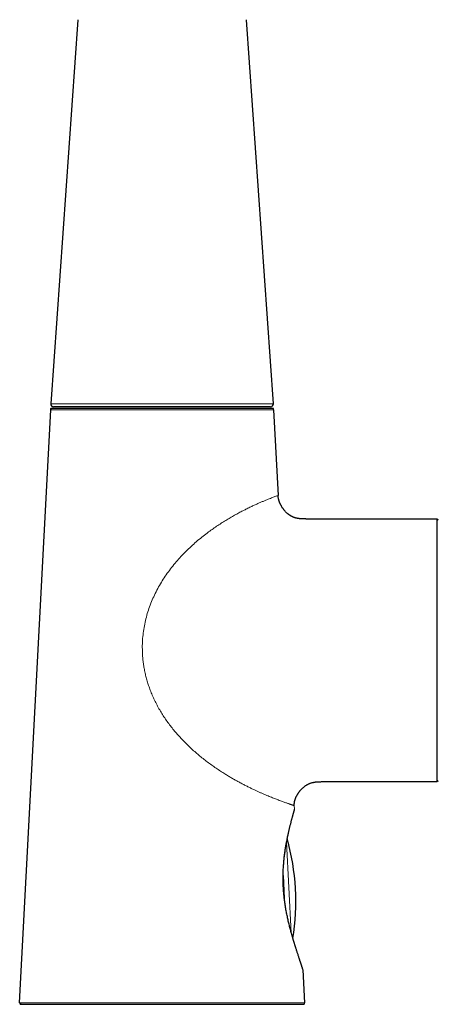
# Model space of a CAD drawing. Header units: millimetres. Extents: x 8 to 837, y 12 to 852.
# Tile 15 of 26: x 381 to 459, y 504 to 686. Entities that reach past the tile are written whole.
import ezdxf

# ---------------------------------------------------------------- set-up
doc = ezdxf.new("R2010")
doc.units = ezdxf.units.MM

msp = doc.modelspace()

# ---------------------------------------------------------------- linework, layer by layer
at = {"color": 7, "linetype": 'Continuous', "lineweight": 30}
for p, q in [((391.96, 686.13), (387, 615.23)), ((428.11, 615.23), (423.15, 686.13)), ((387.06, 614.4), (387.05, 614.4)), ((427.61, 614.7), (387.5, 614.7)), ((381.24, 504.66), (386.97, 614.14)), ((386.97, 614.15), (386.97, 614.14)), ((386.97, 614.14), (387, 614.14)), ((428.13, 614.14), (428.16, 614.14)), ((428.16, 614.14), (428.99, 598.33)), ((434.13, 593.99), (458.36, 593.99)), ((458.36, 545.49), (458.36, 593.99)), ((437.19, 545.49), (458.36, 545.49)), ((432.01, 540.35), (432, 540.37)), ((429.91, 528.17), (430.13, 523.95)), ((433.56, 510.84), (433.55, 510.86)), ((433.56, 510.78), (433.88, 504.67)), ((381.49, 504.4), (381.47, 504.4)), ((386.11, 504.4), (429.01, 504.4)), ((433.87, 504.67), (433.88, 504.67))]:
    msp.add_line(p, q, dxfattribs=at)
at = {"color": 8, "linetype": 'Continuous', "lineweight": 0}
for p, q in [((428.11, 615.23), (387, 615.23)), ((428.16, 614.14), (428.14, 614.14)), ((428.99, 598.33), (428.98, 598.33)), ((437.19, 545.49), (437.19, 545.5)), ((432.02, 540.41), (431.98, 541.06)), ((432.02, 540.41), (432, 540.35)), ((432.01, 540.33), (432.01, 540.34)), ((430.55, 534.32), (431.43, 517.6))]:
    msp.add_line(p, q, dxfattribs=at)
at = {"color": 7, "linetype": 'Continuous', "lineweight": 30, "flags": 128}
msp.add_lwpolyline([(432.01, 540.34), (432.02, 540.36), (432.02, 540.41)], dxfattribs=at)
at = {"color": 7, "linetype": 'Continuous', "lineweight": 30}
for centre, radius, start, end in [((387.5, 615.2), 0.5, 176, 270), ((427.61, 615.2), 0.5, 270, 4), ((458.51, 593.72), 0.15, 58.2338, 180), ((458.51, 545.75), 0.15, 180, 301.7662), ((389.27, 523.31), 43, 350.9175, 15.6889)]:
    msp.add_arc(centre, radius, start, end, dxfattribs=at)
for points, knots in [([(387.06, 614.4), (387.05, 614.38), (387.02, 614.34), (386.99, 614.27), (386.98, 614.21), (386.97, 614.16), (386.97, 614.14)], [0, 0, 0, 0, 0.261823, 0.517096, 0.763709, 1, 1, 1, 1]), ([(386.97, 614.14), (386.97, 614.17), (386.97, 614.21), (386.99, 614.27), (387.01, 614.34), (387.04, 614.38), (387.05, 614.4)], [0, 0, 0, 0, 0.236456, 0.483097, 0.738298, 1, 1, 1, 1]), ([(387.06, 614.4), (387.06, 614.4), (387.06, 614.4), (387.07, 614.4), (387.1, 614.4), (387.15, 614.4), (387.2, 614.4), (387.27, 614.4), (387.35, 614.4), (387.44, 614.4), (387.54, 614.4), (387.66, 614.4), (387.79, 614.4), (387.93, 614.4), (388.08, 614.4), (388.25, 614.4), (388.42, 614.4), (388.61, 614.4), (388.81, 614.4), (389.02, 614.4), (389.24, 614.4), (389.47, 614.4), (389.72, 614.4), (389.97, 614.4), (390.23, 614.4), (390.5, 614.4), (390.8, 614.4), (391.13, 614.4), (391.49, 614.4), (391.86, 614.4), (392.25, 614.4), (392.65, 614.4), (393.04, 614.4), (393.42, 614.4), (393.79, 614.4), (394.17, 614.4), (394.56, 614.4), (394.95, 614.4), (395.34, 614.4), (395.75, 614.4), (396.16, 614.4), (396.58, 614.4), (397, 614.4), (397.44, 614.4), (397.88, 614.4), (398.33, 614.4), (398.79, 614.4), (399.25, 614.4), (399.71, 614.4), (400.18, 614.4), (400.66, 614.4), (401.13, 614.4), (401.62, 614.4), (402.1, 614.4), (402.58, 614.4), (403.06, 614.4), (403.55, 614.4), (404.04, 614.4), (404.54, 614.4), (405.04, 614.4), (405.54, 614.4), (406.05, 614.4), (406.55, 614.4), (407.06, 614.4), (407.56, 614.4), (408.07, 614.4), (408.58, 614.4), (409.08, 614.4), (409.58, 614.4), (410.08, 614.4), (410.58, 614.4), (411.07, 614.4), (411.55, 614.4), (412.04, 614.4), (412.53, 614.4), (413.02, 614.4), (413.51, 614.4), (413.99, 614.4), (414.47, 614.4), (414.94, 614.4), (415.41, 614.4), (415.88, 614.4), (416.34, 614.4), (416.79, 614.4), (417.24, 614.4), (417.68, 614.4), (418.11, 614.4), (418.53, 614.4), (418.95, 614.4), (419.39, 614.4), (419.84, 614.4), (420.31, 614.4), (420.77, 614.4), (421.21, 614.4), (421.65, 614.4), (422.05, 614.4), (422.42, 614.4), (422.77, 614.4), (423.1, 614.4), (423.43, 614.4), (423.74, 614.4), (424.04, 614.4), (424.33, 614.4), (424.62, 614.4), (424.89, 614.4), (425.15, 614.4), (425.41, 614.4), (425.65, 614.4), (425.89, 614.4), (426.11, 614.4), (426.32, 614.4), (426.52, 614.4), (426.71, 614.4), (426.88, 614.4), (427.05, 614.4), (427.2, 614.4), (427.34, 614.4), (427.47, 614.4), (427.58, 614.4), (427.68, 614.4), (427.78, 614.4), (427.86, 614.4), (427.92, 614.4), (427.98, 614.4), (428.02, 614.4), (428.06, 614.4), (428.08, 614.4), (428.08, 614.4), (428.08, 614.4)], [0, 0, 0, 0, 0.000025, 0.007923, 0.015815, 0.023704, 0.031597, 0.039355, 0.047126, 0.054913, 0.062675, 0.070591, 0.078508, 0.086432, 0.094374, 0.102298, 0.110207, 0.118107, 0.125977, 0.133865, 0.141776, 0.149713, 0.157621, 0.16538, 0.173137, 0.180897, 0.188672, 0.197912, 0.207141, 0.216365, 0.225592, 0.234831, 0.244089, 0.252008, 0.259912, 0.267807, 0.275697, 0.283587, 0.29134, 0.299102, 0.306878, 0.314656, 0.322579, 0.330491, 0.338398, 0.346305, 0.354216, 0.362137, 0.370072, 0.377991, 0.385896, 0.39379, 0.40168, 0.40957, 0.417323, 0.425086, 0.432862, 0.440642, 0.448565, 0.456478, 0.464386, 0.472292, 0.480203, 0.488123, 0.496056, 0.503977, 0.511884, 0.519779, 0.527669, 0.535559, 0.543311, 0.551072, 0.558845, 0.566619, 0.574539, 0.582449, 0.590356, 0.598263, 0.606176, 0.6141, 0.622039, 0.629965, 0.637874, 0.645772, 0.653662, 0.661551, 0.669302, 0.677059, 0.684829, 0.692609, 0.701852, 0.711082, 0.720306, 0.729533, 0.738769, 0.748022, 0.755939, 0.763842, 0.771736, 0.779625, 0.787515, 0.795269, 0.803034, 0.810812, 0.818592, 0.826516, 0.834429, 0.842337, 0.850243, 0.858154, 0.866073, 0.874006, 0.881915, 0.889812, 0.897702, 0.905591, 0.913482, 0.92124, 0.929009, 0.936795, 0.944583, 0.952513, 0.96043, 0.96834, 0.976247, 0.984156, 0.992072, 1, 1, 1, 1]), ([(428.16, 614.14), (428.16, 614.16), (428.15, 614.21), (428.13, 614.27), (428.11, 614.34), (428.08, 614.38), (428.07, 614.4)], [0, 0, 0, 0, 0.236288, 0.482901, 0.738176, 1, 1, 1, 1]), ([(434.14, 593.99), (434.09, 593.99), (434, 593.99), (433.87, 593.99), (433.75, 593.99), (433.65, 593.99), (433.57, 593.99), (433.5, 593.99), (433.44, 594), (433.39, 594), (433.36, 594), (433.34, 594), (433.32, 594), (433.29, 594), (433.26, 594.01), (433.22, 594.01), (433.15, 594.01), (433.05, 594.02), (432.94, 594.03), (432.81, 594.05), (432.69, 594.07), (432.57, 594.09), (432.45, 594.11), (432.34, 594.14), (432.22, 594.17), (432.1, 594.21), (431.98, 594.25), (431.86, 594.29), (431.75, 594.33), (431.65, 594.38), (431.56, 594.42), (431.48, 594.46), (431.4, 594.5), (431.34, 594.54), (431.28, 594.57), (431.21, 594.61), (431.13, 594.67), (431.04, 594.73), (430.93, 594.8), (430.82, 594.89), (430.69, 595), (430.56, 595.12), (430.42, 595.25), (430.29, 595.4), (430.17, 595.53), (430.07, 595.66), (429.98, 595.77), (429.9, 595.88), (429.82, 596), (429.74, 596.12), (429.67, 596.25), (429.59, 596.38), (429.52, 596.5), (429.47, 596.62), (429.41, 596.72), (429.37, 596.82), (429.33, 596.91), (429.29, 597), (429.26, 597.07), (429.24, 597.14), (429.22, 597.19), (429.19, 597.27), (429.16, 597.36), (429.13, 597.47), (429.1, 597.59), (429.07, 597.71), (429.04, 597.85), (429.01, 598), (429, 598.17), (428.99, 598.28), (428.99, 598.33)], [0, 0, 0, 0, 0.018803, 0.035742, 0.050811, 0.064012, 0.075352, 0.084839, 0.092482, 0.097998, 0.101896, 0.104653, 0.107648, 0.110974, 0.114626, 0.118494, 0.129843, 0.142234, 0.158238, 0.175078, 0.192653, 0.208129, 0.224112, 0.240593, 0.257569, 0.274601, 0.290628, 0.308199, 0.324379, 0.339196, 0.352672, 0.365033, 0.376036, 0.385689, 0.394445, 0.403851, 0.417354, 0.432207, 0.448411, 0.468463, 0.49025, 0.51364, 0.538475, 0.56472, 0.592306, 0.610246, 0.628636, 0.647432, 0.666584, 0.686017, 0.704778, 0.725337, 0.744249, 0.761563, 0.777336, 0.791913, 0.805029, 0.816764, 0.827193, 0.836393, 0.844433, 0.851898, 0.866286, 0.881896, 0.89841, 0.915485, 0.932784, 0.955325, 0.977539, 1, 1, 1, 1]), ([(431.98, 541.06), (431.98, 541.11), (431.98, 541.19), (431.97, 541.32), (431.98, 541.44), (431.99, 541.56), (432, 541.66), (432.02, 541.76), (432.04, 541.84), (432.05, 541.9), (432.07, 541.96), (432.08, 542.02), (432.1, 542.08), (432.12, 542.13), (432.14, 542.19), (432.16, 542.27), (432.19, 542.34), (432.21, 542.39), (432.22, 542.43), (432.24, 542.47), (432.25, 542.5), (432.27, 542.54), (432.28, 542.57), (432.29, 542.6), (432.31, 542.63), (432.32, 542.66), (432.33, 542.69), (432.35, 542.73), (432.37, 542.76), (432.38, 542.79), (432.41, 542.84), (432.44, 542.9), (432.47, 542.97), (432.51, 543.04), (432.56, 543.11), (432.6, 543.19), (432.65, 543.26), (432.7, 543.35), (432.76, 543.44), (432.83, 543.54), (432.9, 543.63), (432.98, 543.73), (433.05, 543.83), (433.13, 543.92), (433.22, 544.02), (433.32, 544.13), (433.44, 544.25), (433.58, 544.38), (433.72, 544.5), (433.86, 544.61), (434, 544.71), (434.14, 544.81), (434.29, 544.9), (434.45, 544.99), (434.62, 545.07), (434.8, 545.15), (434.98, 545.22), (435.17, 545.28), (435.35, 545.33), (435.51, 545.36), (435.64, 545.39), (435.77, 545.41), (435.88, 545.43), (435.98, 545.44), (436.05, 545.45), (436.13, 545.45), (436.19, 545.46), (436.24, 545.46), (436.28, 545.46), (436.31, 545.47), (436.33, 545.47), (436.35, 545.47), (436.39, 545.47), (436.45, 545.47), (436.51, 545.48), (436.59, 545.48), (436.69, 545.48), (436.79, 545.48), (436.91, 545.49), (437.05, 545.49), (437.14, 545.49), (437.19, 545.49)], [0, 0, 0, 0, 0.016341, 0.031982, 0.047204, 0.06193, 0.075879, 0.088678, 0.098437, 0.10684, 0.114509, 0.121965, 0.129204, 0.136229, 0.143047, 0.154527, 0.165581, 0.172836, 0.180101, 0.187481, 0.195059, 0.202255, 0.208908, 0.213623, 0.218174, 0.222637, 0.227093, 0.231619, 0.236293, 0.241183, 0.24635, 0.255982, 0.266761, 0.278817, 0.292234, 0.306935, 0.321608, 0.335953, 0.352347, 0.36846, 0.384378, 0.400188, 0.41597, 0.431799, 0.447744, 0.463707, 0.488538, 0.512413, 0.535286, 0.55713, 0.578056, 0.59941, 0.621563, 0.644534, 0.668353, 0.693175, 0.717624, 0.743385, 0.77052, 0.78718, 0.804356, 0.821479, 0.837122, 0.847925, 0.857813, 0.866774, 0.8748, 0.881862, 0.887391, 0.889487, 0.891392, 0.894687, 0.899645, 0.906273, 0.914578, 0.924568, 0.936249, 0.949631, 0.964717, 0.981508, 1, 1, 1, 1]), ([(433.56, 510.84), (433.55, 510.85), (433.55, 510.87), (433.54, 510.91), (433.52, 510.95), (433.51, 511.01), (433.49, 511.07), (433.47, 511.13), (433.46, 511.17), (433.44, 511.22), (433.42, 511.27), (433.41, 511.32), (433.39, 511.36), (433.38, 511.41), (433.36, 511.45), (433.35, 511.49), (433.34, 511.53), (433.33, 511.57), (433.31, 511.61), (433.3, 511.65), (433.29, 511.69), (433.27, 511.75), (433.24, 511.82), (433.21, 511.91), (433.18, 512.01), (433.14, 512.12), (433.11, 512.22), (433.07, 512.33), (433.03, 512.44), (433, 512.56), (432.96, 512.68), (432.91, 512.81), (432.86, 512.97), (432.79, 513.18), (432.71, 513.43), (432.62, 513.69), (432.53, 513.96), (432.45, 514.23), (432.36, 514.51), (432.28, 514.74), (432.22, 514.93), (432.17, 515.08), (432.13, 515.23), (432.08, 515.38), (432.04, 515.53), (432, 515.66), (431.96, 515.76), (431.94, 515.85), (431.91, 515.93), (431.89, 515.99), (431.88, 516.04), (431.87, 516.08), (431.86, 516.11), (431.85, 516.14), (431.84, 516.17), (431.84, 516.19), (431.83, 516.21), (431.82, 516.23), (431.81, 516.26), (431.8, 516.29), (431.79, 516.33), (431.78, 516.38), (431.76, 516.44), (431.73, 516.52), (431.71, 516.62), (431.68, 516.72), (431.65, 516.83), (431.61, 516.94), (431.58, 517.07), (431.54, 517.19), (431.49, 517.39), (431.41, 517.67), (431.31, 518.02), (431.21, 518.39), (431.12, 518.77), (431.02, 519.16), (430.92, 519.56), (430.83, 519.96), (430.74, 520.37), (430.65, 520.79), (430.56, 521.22), (430.48, 521.64), (430.41, 522.07), (430.34, 522.5), (430.27, 522.92), (430.21, 523.35), (430.16, 523.77), (430.11, 524.19), (430.06, 524.61), (430.02, 525.03), (429.99, 525.46), (429.96, 525.9), (429.94, 526.36), (429.92, 526.81), (429.91, 527.25), (429.91, 527.69), (429.91, 528.13), (429.92, 528.56), (429.93, 528.97), (429.95, 529.37), (429.97, 529.76), (430, 530.15), (430.03, 530.54), (430.07, 530.94), (430.11, 531.35), (430.16, 531.76), (430.21, 532.16), (430.26, 532.56), (430.32, 532.95), (430.38, 533.34), (430.45, 533.73), (430.52, 534.13), (430.59, 534.53), (430.67, 534.92), (430.75, 535.31), (430.82, 535.66), (430.89, 535.97), (430.96, 536.26), (431.02, 536.54), (431.08, 536.81), (431.15, 537.08), (431.21, 537.34), (431.28, 537.59), (431.34, 537.84), (431.4, 538.08), (431.46, 538.3), (431.52, 538.53), (431.58, 538.73), (431.63, 538.93), (431.68, 539.1), (431.72, 539.25), (431.75, 539.37), (431.78, 539.48), (431.81, 539.59), (431.84, 539.69), (431.87, 539.79), (431.89, 539.88), (431.92, 539.96), (431.94, 540.03), (431.95, 540.09), (431.97, 540.14), (431.98, 540.18), (431.99, 540.21), (432, 540.24), (432, 540.26), (432.01, 540.29), (432.01, 540.32), (432.01, 540.33)], [0, 0, 0, 0, 0.009274, 0.01874, 0.028402, 0.038262, 0.048322, 0.053968, 0.059357, 0.064476, 0.069325, 0.073903, 0.07821, 0.082246, 0.085555, 0.088657, 0.091551, 0.094243, 0.096947, 0.099785, 0.102758, 0.105864, 0.111017, 0.1165, 0.122313, 0.128454, 0.13378, 0.139316, 0.14489, 0.150457, 0.156018, 0.161573, 0.167121, 0.177275, 0.187404, 0.197508, 0.207127, 0.216663, 0.226026, 0.235213, 0.239955, 0.244647, 0.249291, 0.253885, 0.258434, 0.26287, 0.265599, 0.268105, 0.27039, 0.272452, 0.273635, 0.27473, 0.275738, 0.276628, 0.277297, 0.277831, 0.278361, 0.279033, 0.279847, 0.280803, 0.281902, 0.283142, 0.285118, 0.287372, 0.289905, 0.292716, 0.295806, 0.299095, 0.302448, 0.305818, 0.309205, 0.318452, 0.32782, 0.337308, 0.346912, 0.35663, 0.366457, 0.37613, 0.385903, 0.395781, 0.405719, 0.415577, 0.425348, 0.435032, 0.444631, 0.454147, 0.46358, 0.472931, 0.482199, 0.491386, 0.50049, 0.51058, 0.520553, 0.530412, 0.540204, 0.549991, 0.559777, 0.569566, 0.578544, 0.587531, 0.596529, 0.605543, 0.614574, 0.623627, 0.633511, 0.643384, 0.653244, 0.663101, 0.672971, 0.682856, 0.692758, 0.703672, 0.714614, 0.725587, 0.736598, 0.747651, 0.756646, 0.76564, 0.77464, 0.783655, 0.792733, 0.801906, 0.811182, 0.820576, 0.830092, 0.839712, 0.849422, 0.859204, 0.869044, 0.878931, 0.886218, 0.893551, 0.900934, 0.908366, 0.915795, 0.923042, 0.931331, 0.939349, 0.947095, 0.954571, 0.96192, 0.968988, 0.975775, 0.98228, 0.988484, 0.994386, 1, 1, 1, 1]), ([(381.25, 504.66), (381.25, 504.64), (381.25, 504.61), (381.26, 504.57), (381.27, 504.55), (381.27, 504.53), (381.28, 504.52), (381.28, 504.51), (381.29, 504.5), (381.3, 504.49), (381.31, 504.48), (381.32, 504.47), (381.33, 504.45), (381.35, 504.44), (381.37, 504.43), (381.39, 504.42), (381.42, 504.41), (381.44, 504.4), (381.46, 504.4), (381.47, 504.4)], [0, 0, 0, 0, 0.0561444, 0.1021544, 0.1357896, 0.1558151, 0.1645405, 0.1727922, 0.1924595, 0.2180691, 0.2505872, 0.2904734, 0.3379657, 0.4133344, 0.5026241, 0.6059141, 0.7232372, 0.8546011, 1, 1, 1, 1]), ([(381.46, 504.4), (381.46, 504.4), (381.46, 504.4), (381.47, 504.4), (381.47, 504.4), (381.48, 504.4), (381.49, 504.4), (381.49, 504.4)], [0, 0, 0, 0, 0.224632, 0.441862, 0.651682, 0.854084, 1, 1, 1, 1]), ([(381.49, 504.4), (381.49, 504.4), (381.5, 504.4), (381.51, 504.4), (381.54, 504.4), (381.57, 504.4), (381.62, 504.4), (381.68, 504.4), (381.76, 504.4), (381.84, 504.4), (381.94, 504.4), (382.05, 504.4), (382.18, 504.4), (382.32, 504.4), (382.47, 504.4), (382.62, 504.4), (382.77, 504.4), (382.92, 504.4), (383.09, 504.4), (383.28, 504.4), (383.48, 504.4), (383.69, 504.4), (383.91, 504.4), (384.13, 504.4), (384.35, 504.4), (384.56, 504.4), (384.78, 504.4), (385, 504.4), (385.24, 504.4), (385.49, 504.4), (385.75, 504.4), (386.02, 504.4), (386.3, 504.4), (386.59, 504.4), (386.88, 504.4), (387.19, 504.4), (387.51, 504.4), (387.84, 504.4), (388.18, 504.4), (388.54, 504.4), (388.9, 504.4), (389.28, 504.4), (389.66, 504.4), (390.06, 504.4), (390.46, 504.4), (390.87, 504.4), (391.3, 504.4), (391.73, 504.4), (392.18, 504.4), (392.63, 504.4), (393.08, 504.4), (393.57, 504.4), (394.09, 504.4), (394.65, 504.4), (395.22, 504.4), (395.79, 504.4), (396.36, 504.4), (396.93, 504.4), (397.5, 504.4), (398.07, 504.4), (398.7, 504.4), (399.39, 504.4), (400.14, 504.4), (400.9, 504.4), (401.65, 504.4), (402.41, 504.4), (403.17, 504.4), (403.95, 504.4), (404.77, 504.4), (405.6, 504.4), (406.44, 504.4), (407.28, 504.4), (408.09, 504.4), (408.88, 504.4), (409.64, 504.4), (410.4, 504.4), (411.16, 504.4), (411.91, 504.4), (412.66, 504.4), (413.4, 504.4), (414.14, 504.4), (414.83, 504.4), (415.47, 504.4), (416.06, 504.4), (416.65, 504.4), (417.23, 504.4), (417.81, 504.4), (418.38, 504.4), (418.94, 504.4), (419.51, 504.4), (420.07, 504.4), (420.63, 504.4), (421.19, 504.4), (421.74, 504.4), (422.29, 504.4), (422.79, 504.4), (423.25, 504.4), (423.67, 504.4), (424.08, 504.4), (424.48, 504.4), (424.88, 504.4), (425.27, 504.4), (425.65, 504.4), (426.03, 504.4), (426.39, 504.4), (426.75, 504.4), (427.1, 504.4), (427.43, 504.4), (427.75, 504.4), (428.07, 504.4), (428.38, 504.4), (428.68, 504.4), (428.96, 504.4), (429.24, 504.4), (429.51, 504.4), (429.77, 504.4), (430.01, 504.4), (430.25, 504.4), (430.48, 504.4), (430.71, 504.4), (430.92, 504.4), (431.12, 504.4), (431.32, 504.4), (431.51, 504.4), (431.71, 504.4), (431.9, 504.4), (432.08, 504.4), (432.25, 504.4), (432.41, 504.4), (432.55, 504.4), (432.68, 504.4), (432.81, 504.4), (432.93, 504.4), (433.05, 504.4), (433.17, 504.4), (433.27, 504.4), (433.36, 504.4), (433.44, 504.4), (433.5, 504.4), (433.55, 504.4), (433.59, 504.4), (433.62, 504.4), (433.63, 504.4), (433.64, 504.4), (433.63, 504.4), (433.62, 504.4)], [0, 0, 0, 0, 0.00878, 0.017562, 0.026343, 0.035124, 0.043904, 0.052528, 0.061152, 0.069777, 0.078402, 0.087027, 0.09565, 0.104272, 0.112896, 0.119672, 0.126449, 0.133226, 0.140002, 0.146901, 0.1538, 0.160699, 0.167598, 0.174496, 0.179915, 0.185335, 0.190756, 0.196179, 0.201602, 0.207025, 0.212446, 0.217866, 0.223285, 0.228703, 0.234025, 0.239348, 0.244672, 0.249997, 0.255486, 0.260975, 0.266463, 0.271951, 0.277439, 0.282927, 0.288415, 0.293904, 0.299653, 0.305402, 0.311152, 0.316901, 0.322651, 0.328401, 0.335301, 0.342199, 0.349096, 0.355994, 0.362893, 0.36967, 0.376448, 0.383226, 0.390004, 0.398804, 0.407601, 0.416399, 0.425197, 0.433996, 0.442796, 0.451597, 0.461279, 0.470961, 0.480641, 0.49032, 0.5, 0.50878, 0.517561, 0.526342, 0.535123, 0.543903, 0.552527, 0.561151, 0.569776, 0.578401, 0.585301, 0.5922, 0.599099, 0.605998, 0.612896, 0.619671, 0.626447, 0.633224, 0.640002, 0.646903, 0.653803, 0.660701, 0.667598, 0.674495, 0.679915, 0.685337, 0.690759, 0.69618, 0.701601, 0.707022, 0.712442, 0.717863, 0.723284, 0.728705, 0.734029, 0.739352, 0.744676, 0.75, 0.755487, 0.760975, 0.766463, 0.771951, 0.77744, 0.782927, 0.788415, 0.793903, 0.799653, 0.805403, 0.811153, 0.816902, 0.82265, 0.828397, 0.835295, 0.842193, 0.849093, 0.855994, 0.862896, 0.869674, 0.87645, 0.883225, 0.889999, 0.898798, 0.907598, 0.916399, 0.9252, 0.934001, 0.942801, 0.9516, 0.96128, 0.97096, 0.980639, 0.99032, 1, 1, 1, 1]), ([(433.64, 504.41), (433.64, 504.41), (433.65, 504.41), (433.66, 504.41), (433.67, 504.41), (433.69, 504.41), (433.7, 504.42), (433.72, 504.42), (433.73, 504.42), (433.73, 504.43), (433.74, 504.43), (433.75, 504.43), (433.76, 504.44), (433.78, 504.45), (433.8, 504.46), (433.81, 504.47), (433.81, 504.48), (433.82, 504.49), (433.83, 504.5), (433.85, 504.52), (433.86, 504.55), (433.87, 504.58), (433.88, 504.62), (433.88, 504.65), (433.88, 504.67)], [0, 0, 0, 0, 0.1228933, 0.2545312, 0.37957, 0.4980406, 0.6099804, 0.7154363, 0.7407941, 0.7657513, 0.7895495, 0.8197256, 0.8438134, 0.8632714, 0.872105, 0.880875, 0.8853819, 0.8911246, 0.9006442, 0.9139913, 0.9310164, 0.9514113, 0.9746551, 1, 1, 1, 1])]:
    msp.add_open_spline(points, degree=3, knots=knots, dxfattribs=at)
at = {"color": 8, "linetype": 'Continuous', "lineweight": 0}
for points, knots in [([(428.08, 614.4), (428.09, 614.37), (428.12, 614.33), (428.14, 614.26), (428.16, 614.2), (428.16, 614.16), (428.16, 614.14)], [0, 0, 0, 0, 0.292777, 0.577007, 0.792553, 1, 1, 1, 1]), ([(387, 614.14), (387.03, 614.14), (387.09, 614.14), (387.62, 614.15), (388.48, 614.15), (389.68, 614.15), (391.18, 614.15), (392.96, 614.15), (394.99, 614.15), (397.24, 614.15), (399.66, 614.15), (402.22, 614.15), (404.87, 614.14), (407.56, 614.14), (410.26, 614.14), (412.91, 614.15), (415.47, 614.15), (417.89, 614.15), (420.14, 614.15), (422.17, 614.15), (423.95, 614.15), (425.45, 614.15), (426.65, 614.15), (427.51, 614.14), (428.03, 614.14), (428.1, 614.14), (428.13, 614.14)], [0, 0, 0, 0, 0.034387, 0.076711, 0.119043, 0.161377, 0.203697, 0.246027, 0.288353, 0.330681, 0.373009, 0.415338, 0.457665, 0.499994, 0.542326, 0.584654, 0.626981, 0.669308, 0.711637, 0.753964, 0.796292, 0.83862, 0.880947, 0.923275, 0.965605, 1, 1, 1, 1]), ([(403.92, 569.27), (403.91, 569.71), (403.88, 570.6), (403.95, 571.93), (404.1, 573.26), (404.33, 574.58), (404.63, 575.88), (405.01, 577.16), (405.47, 578.41), (405.99, 579.64), (406.58, 580.84), (407.24, 582.01), (407.94, 583.14), (408.7, 584.23), (409.51, 585.29), (410.37, 586.31), (411.26, 587.29), (412.19, 588.23), (413.14, 589.13), (414.12, 589.99), (415.12, 590.81), (416.08, 591.54), (416.99, 592.19), (417.83, 592.77), (418.68, 593.32), (419.52, 593.84), (420.34, 594.33), (421.15, 594.78), (421.94, 595.21), (422.69, 595.6), (423.42, 595.96), (424.11, 596.3), (424.76, 596.6), (425.37, 596.87), (425.94, 597.12), (426.46, 597.34), (426.94, 597.54), (427.37, 597.71), (427.75, 597.86), (428.1, 598), (428.41, 598.12), (428.67, 598.21), (428.85, 598.28), (428.97, 598.32), (428.98, 598.33), (428.99, 598.33)], [0, 0, 0, 0, 0.025001, 0.050002, 0.074999, 0.099995, 0.124996, 0.149995, 0.17499, 0.19999, 0.224994, 0.249998, 0.274995, 0.299992, 0.32499, 0.34999, 0.374991, 0.399993, 0.424997, 0.449998, 0.474993, 0.499984, 0.520815, 0.541655, 0.562497, 0.583334, 0.604166, 0.624995, 0.645831, 0.666666, 0.687493, 0.708328, 0.729165, 0.749995, 0.770827, 0.791661, 0.812494, 0.833328, 0.854165, 0.875001, 0.899999, 0.924992, 0.949992, 0.974995, 1, 1, 1, 1]), ([(431.98, 541.06), (431.98, 541.07), (431.97, 541.07), (431.93, 541.08), (431.87, 541.1), (431.77, 541.13), (431.65, 541.17), (431.49, 541.23), (431.31, 541.29), (431.12, 541.36), (430.9, 541.43), (430.66, 541.51), (430.39, 541.61), (430.09, 541.72), (429.76, 541.83), (429.41, 541.97), (429.04, 542.1), (428.68, 542.24), (428.32, 542.38), (427.95, 542.53), (427.55, 542.69), (427.13, 542.86), (426.69, 543.04), (426.24, 543.24), (425.76, 543.45), (425.26, 543.67), (424.73, 543.92), (424.16, 544.18), (423.56, 544.48), (422.95, 544.79), (422.32, 545.11), (421.69, 545.45), (421.06, 545.79), (420.43, 546.15), (419.8, 546.53), (419.1, 546.95), (418.34, 547.43), (417.53, 547.98), (416.71, 548.54), (415.91, 549.13), (415.12, 549.74), (414.34, 550.37), (413.57, 551.03), (412.83, 551.7), (412.1, 552.4), (411.38, 553.12), (410.69, 553.86), (410.03, 554.62), (409.39, 555.4), (408.77, 556.2), (408.18, 557.03), (407.63, 557.87), (407.1, 558.74), (406.61, 559.62), (406.16, 560.52), (405.74, 561.44), (405.38, 562.34), (405.06, 563.21), (404.8, 564.05), (404.56, 564.9), (404.36, 565.76), (404.2, 566.63), (404.07, 567.51), (403.97, 568.38), (403.94, 568.97), (403.92, 569.27)], [0, 0, 0, 0, 0.017857, 0.035711, 0.05357, 0.071432, 0.089292, 0.107147, 0.124997, 0.140613, 0.15623, 0.171861, 0.187497, 0.20313, 0.218758, 0.234377, 0.249993, 0.262489, 0.274993, 0.287498, 0.3, 0.3125, 0.324998, 0.337499, 0.35, 0.362501, 0.375006, 0.389013, 0.403018, 0.417012, 0.431003, 0.444997, 0.458746, 0.472501, 0.486259, 0.500015, 0.517869, 0.535717, 0.553568, 0.571423, 0.589282, 0.607143, 0.625003, 0.64286, 0.660716, 0.678573, 0.69643, 0.714285, 0.732141, 0.749997, 0.767856, 0.785717, 0.803576, 0.821433, 0.839287, 0.857139, 0.874994, 0.890621, 0.906248, 0.921875, 0.9375, 0.953125, 0.96875, 0.984375, 1, 1, 1, 1]), ([(433.56, 510.78), (433.56, 510.79), (433.55, 510.82), (433.47, 511.06), (433.36, 511.42), (433.19, 511.92), (432.97, 512.56), (432.72, 513.32), (432.43, 514.19), (432.08, 515.27), (431.67, 516.59), (431.22, 518.18), (430.79, 519.88), (430.42, 521.67), (430.12, 523.53), (429.94, 525.27), (429.86, 526.86), (429.85, 528.28), (429.91, 529.68), (430.03, 531.19), (430.23, 532.79), (430.51, 534.41), (430.82, 535.88), (431.13, 537.19), (431.43, 538.31), (431.66, 539.15), (431.82, 539.73), (431.93, 540.11), (432, 540.36), (432.01, 540.39), (432.02, 540.41)], [0, 0, 0, 0, 0.031301, 0.0627, 0.094122, 0.125493, 0.156839, 0.188215, 0.219574, 0.250848, 0.292493, 0.334164, 0.375728, 0.417145, 0.4585, 0.499876, 0.530895, 0.561868, 0.592914, 0.624139, 0.665803, 0.707352, 0.748956, 0.790493, 0.832205, 0.874136, 0.905408, 0.936756, 0.968254, 1, 1, 1, 1]), ([(433.87, 504.67), (433.85, 504.67), (433.81, 504.67), (433.63, 504.67), (433.35, 504.67), (432.96, 504.67), (432.46, 504.67), (431.87, 504.67), (431.2, 504.67), (430.46, 504.67), (429.68, 504.67), (428.9, 504.67), (428.02, 504.67), (427.07, 504.67), (426.03, 504.67), (424.93, 504.67), (423.77, 504.67), (422.45, 504.67), (420.94, 504.67), (419.26, 504.67), (417.43, 504.67), (415.46, 504.67), (413.36, 504.66), (411.24, 504.66), (409.13, 504.66), (407.01, 504.66), (404.89, 504.66), (402.77, 504.66), (400.66, 504.66), (398.57, 504.66), (396.61, 504.66), (394.8, 504.66), (393.14, 504.66), (391.67, 504.66), (390.38, 504.66), (389.27, 504.66), (388.22, 504.66), (387.25, 504.66), (386.36, 504.66), (385.56, 504.66), (384.85, 504.66), (384.15, 504.66), (383.49, 504.66), (382.89, 504.66), (382.38, 504.66), (381.95, 504.66), (381.62, 504.66), (381.39, 504.66), (381.27, 504.66), (381.26, 504.66), (381.26, 504.66)], [0, 0, 0, 0, 0.025093, 0.0502, 0.075323, 0.100465, 0.125631, 0.146634, 0.167662, 0.188722, 0.204538, 0.220377, 0.23623, 0.252091, 0.267945, 0.283777, 0.299588, 0.315384, 0.336413, 0.357418, 0.378394, 0.403541, 0.428666, 0.453778, 0.478873, 0.503951, 0.529037, 0.55414, 0.579259, 0.604396, 0.629555, 0.650553, 0.671571, 0.692612, 0.708424, 0.724263, 0.740107, 0.755959, 0.77182, 0.787667, 0.803482, 0.819283, 0.840328, 0.861334, 0.882318, 0.907476, 0.932606, 0.957718, 0.982818, 1, 1, 1, 1]), ([(433.62, 504.4), (433.62, 504.4), (433.61, 504.4), (433.58, 504.4), (433.54, 504.4), (433.48, 504.4), (433.42, 504.4), (433.34, 504.4), (433.26, 504.4), (433.16, 504.4), (433.05, 504.4), (432.94, 504.4), (432.83, 504.4), (432.71, 504.4), (432.58, 504.4), (432.44, 504.4), (432.29, 504.4), (432.13, 504.4), (431.96, 504.4), (431.78, 504.4), (431.59, 504.4), (431.38, 504.4), (431.15, 504.4), (430.92, 504.4), (430.69, 504.4), (430.46, 504.4), (430.24, 504.4), (430.02, 504.4), (429.78, 504.4), (429.53, 504.4), (429.28, 504.4), (429.01, 504.4), (428.74, 504.4), (428.45, 504.4), (428.15, 504.4), (427.85, 504.4), (427.54, 504.4), (427.22, 504.4), (426.88, 504.4), (426.54, 504.4), (426.18, 504.4), (425.81, 504.4), (425.44, 504.4), (425.05, 504.4), (424.67, 504.4), (424.27, 504.4), (423.86, 504.4), (423.44, 504.4), (423.01, 504.4), (422.57, 504.4), (422.13, 504.4), (421.69, 504.4), (421.21, 504.4), (420.69, 504.4), (420.14, 504.4), (419.59, 504.4), (419.03, 504.4), (418.47, 504.4), (417.92, 504.4), (417.36, 504.4), (416.8, 504.4), (416.19, 504.4), (415.51, 504.4), (414.78, 504.4), (414.05, 504.4), (413.31, 504.4), (412.57, 504.4), (411.83, 504.4), (411.07, 504.4), (410.28, 504.4), (409.46, 504.4), (408.64, 504.4), (407.83, 504.4), (407.03, 504.4), (406.27, 504.4), (405.53, 504.4), (404.79, 504.4), (404.05, 504.4), (403.31, 504.4), (402.58, 504.4), (401.86, 504.4), (401.14, 504.4), (400.42, 504.4), (399.7, 504.4), (398.98, 504.4), (398.27, 504.4), (397.61, 504.4), (397.01, 504.4), (396.45, 504.4), (395.9, 504.4), (395.35, 504.4), (394.81, 504.4), (394.26, 504.4), (393.72, 504.4), (393.18, 504.4), (392.68, 504.4), (392.23, 504.4), (391.83, 504.4), (391.42, 504.4), (391.02, 504.4), (390.63, 504.4), (390.24, 504.4), (389.86, 504.4), (389.49, 504.4), (389.12, 504.4), (388.76, 504.4), (388.42, 504.4), (388.08, 504.4), (387.76, 504.4), (387.44, 504.4), (387.13, 504.4), (386.82, 504.4), (386.53, 504.4), (386.24, 504.4), (385.97, 504.4), (385.7, 504.4), (385.45, 504.4), (385.2, 504.4), (384.96, 504.4), (384.73, 504.4), (384.51, 504.4), (384.3, 504.4), (384.09, 504.4), (383.89, 504.4), (383.68, 504.4), (383.48, 504.4), (383.28, 504.4), (383.1, 504.4), (382.93, 504.4), (382.78, 504.4), (382.63, 504.4), (382.5, 504.4), (382.37, 504.4), (382.23, 504.4), (382.1, 504.4), (381.98, 504.4), (381.88, 504.4), (381.79, 504.4), (381.71, 504.4), (381.64, 504.4), (381.59, 504.4), (381.54, 504.4), (381.51, 504.4), (381.5, 504.4), (381.49, 504.4), (381.49, 504.4)], [0, 0, 0, 0, 0.008782, 0.017563, 0.026344, 0.035124, 0.043904, 0.052527, 0.061152, 0.069776, 0.078401, 0.085301, 0.092201, 0.0991, 0.105999, 0.112897, 0.119673, 0.126448, 0.133225, 0.140001, 0.146901, 0.1538, 0.160698, 0.167598, 0.174498, 0.179919, 0.18534, 0.19076, 0.19618, 0.2016, 0.207021, 0.212442, 0.217863, 0.223284, 0.228705, 0.234029, 0.239353, 0.244677, 0.25, 0.255487, 0.260975, 0.266464, 0.271952, 0.27744, 0.282928, 0.288415, 0.293903, 0.299653, 0.305403, 0.311152, 0.316901, 0.32265, 0.328398, 0.335297, 0.342197, 0.349098, 0.355997, 0.362896, 0.369671, 0.376447, 0.383223, 0.39, 0.3988, 0.4076, 0.4164, 0.4252, 0.434, 0.4428, 0.4516, 0.46128, 0.47096, 0.48064, 0.49032, 0.5, 0.508782, 0.517563, 0.526344, 0.535125, 0.543905, 0.552529, 0.561153, 0.569777, 0.578401, 0.587025, 0.59565, 0.604274, 0.612898, 0.619674, 0.62645, 0.633227, 0.640004, 0.646905, 0.653804, 0.660702, 0.667599, 0.674496, 0.679916, 0.685335, 0.690755, 0.696176, 0.701599, 0.707022, 0.712446, 0.717869, 0.72329, 0.728709, 0.734031, 0.739352, 0.744674, 0.749997, 0.755485, 0.760974, 0.766464, 0.771953, 0.777442, 0.782929, 0.788415, 0.793901, 0.799649, 0.805398, 0.811149, 0.816901, 0.822653, 0.828405, 0.835304, 0.842201, 0.849097, 0.855994, 0.862892, 0.869667, 0.876444, 0.883221, 0.889999, 0.898801, 0.907601, 0.916401, 0.9252, 0.933999, 0.942798, 0.951598, 0.961278, 0.97096, 0.980641, 0.990321, 1, 1, 1, 1]), ([(433.62, 504.4), (433.64, 504.41), (433.68, 504.41), (433.73, 504.43), (433.78, 504.46), (433.82, 504.5), (433.85, 504.55), (433.87, 504.61), (433.87, 504.65), (433.87, 504.67)], [0, 0, 0, 0, 0.130408, 0.269867, 0.415499, 0.56351, 0.716541, 0.863169, 1, 1, 1, 1]), ([(433.88, 504.67), (433.88, 504.67), (433.88, 504.67), (433.88, 504.67), (433.87, 504.67)], [0, 0, 0, 0, 0.49996, 1, 1, 1, 1])]:
    msp.add_open_spline(points, degree=3, knots=knots, dxfattribs=at)

doc.saveas('drawing.dxf')
